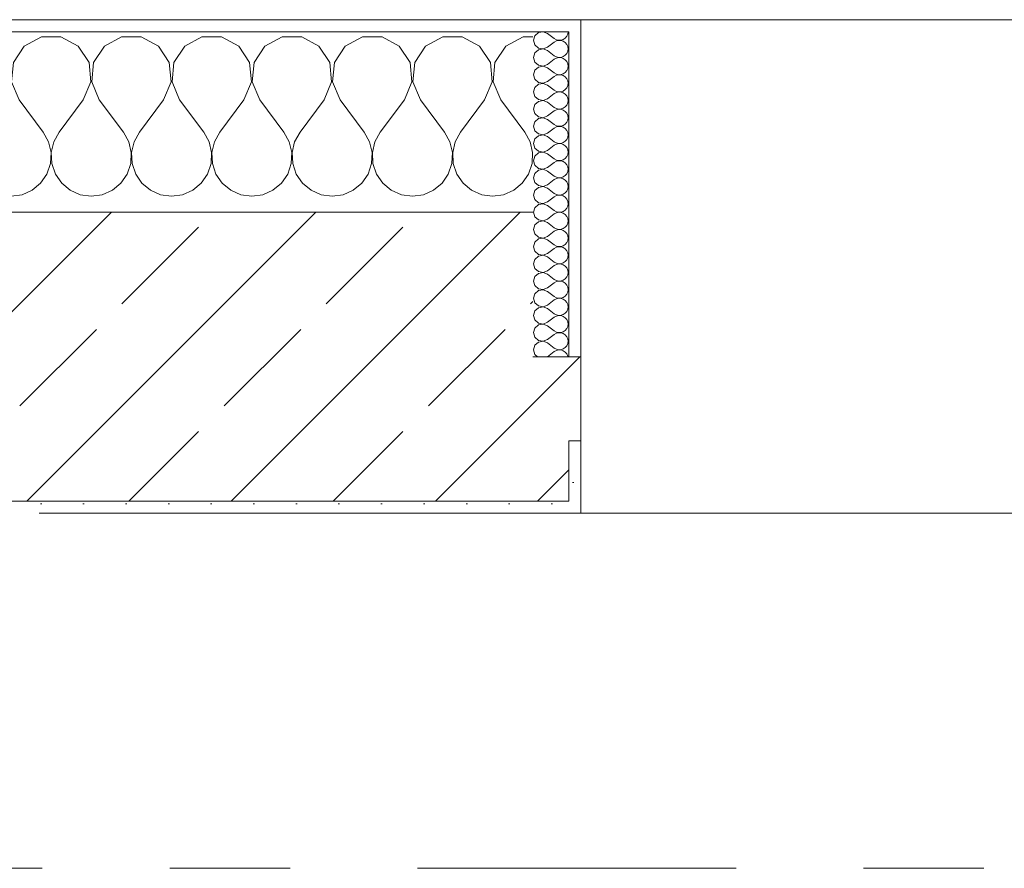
# Model space of a CAD drawing. Header units: metres. Extents: x -3.6 to 65.4, y -11 to 16.8.
# Tile 117 of 178: x 22.274 to 23.092, y 13.15 to 13.855. Entities that reach past the tile are written whole.
import ezdxf

# ---------------------------------------------------------------- set-up
doc = ezdxf.new("R2010")
doc.units = ezdxf.units.M
doc.header["$MEASUREMENT"] = 0
doc.linetypes.add('Strichlinie doppelt', pattern=[0.546806, 0.264583, -0.105833, 0.070556, -0.105833])
doc.layers.add('451 - Universal.Achsen Raster', color=7, linetype='Continuous')
doc.layers.add('604 - Struktur.Wand Aussen', color=7, linetype='Continuous')
pattern_1 = [(0, (0, 0), (0, 0.08660254), [0, -0.05]), (0, (0.025, 0.0433), (0, 0.08660254), [0, -0.05])]
pattern_2 = [(45, (0, 0), (-0.01767767, 0.01767767), [0, -0.025])]

# ---------------------------------------------------------------- blocks, each defined once
blk = doc.blocks.new('*X15')
at = {"layer": '604 - Struktur.Wand Aussen', "color": 7, "linetype": 'Continuous', "lineweight": 5}
for p, q in [((21.5891, 13.83299), (21.58, 13.83787)), ((21.62521, 13.84066), (21.6109, 13.83299)), ((21.64145, 13.84066), (21.62521, 13.84066)), ((21.65576, 13.83299), (21.64145, 13.84066)), ((21.69188, 13.84066), (21.67757, 13.83299)), ((21.70812, 13.84066), (21.69188, 13.84066)), ((21.72243, 13.83299), (21.70812, 13.84066)), ((21.75855, 13.84066), (21.74424, 13.83299)), ((21.77479, 13.84066), (21.75855, 13.84066)), ((21.7891, 13.83299), (21.77479, 13.84066)), ((21.82521, 13.84066), (21.8109, 13.83299)), ((21.84145, 13.84066), (21.82521, 13.84066)), ((21.85576, 13.83299), (21.84145, 13.84066)), ((21.89188, 13.84066), (21.87757, 13.83299)), ((21.90812, 13.84066), (21.89188, 13.84066)), ((21.92243, 13.83299), (21.90812, 13.84066)), ((21.95855, 13.84066), (21.94424, 13.83299)), ((21.97479, 13.84066), (21.95855, 13.84066)), ((21.9891, 13.83299), (21.97479, 13.84066)), ((22.02521, 13.84066), (22.0109, 13.83299)), ((22.04145, 13.84066), (22.02521, 13.84066)), ((22.05576, 13.83299), (22.04145, 13.84066)), ((22.09188, 13.84066), (22.07757, 13.83299)), ((22.10812, 13.84066), (22.09188, 13.84066)), ((22.12243, 13.83299), (22.10812, 13.84066)), ((22.15855, 13.84066), (22.14424, 13.83299)), ((22.17479, 13.84066), (22.15855, 13.84066)), ((22.1891, 13.83299), (22.17479, 13.84066)), ((22.22521, 13.84066), (22.2109, 13.83299)), ((22.24145, 13.84066), (22.22521, 13.84066)), ((22.25576, 13.83299), (22.24145, 13.84066)), ((22.29188, 13.84066), (22.27757, 13.83299)), ((22.30812, 13.84066), (22.29188, 13.84066)), ((22.32243, 13.83299), (22.30812, 13.84066)), ((22.35855, 13.84066), (22.34424, 13.83299)), ((22.37479, 13.84066), (22.35855, 13.84066)), ((22.3891, 13.83299), (22.37479, 13.84066)), ((22.42521, 13.84066), (22.4109, 13.83299)), ((22.44145, 13.84066), (22.42521, 13.84066)), ((22.45576, 13.83299), (22.44145, 13.84066)), ((22.49188, 13.84066), (22.47757, 13.83299)), ((22.50812, 13.84066), (22.49188, 13.84066)), ((22.52243, 13.83299), (22.50812, 13.84066)), ((22.55855, 13.84066), (22.54424, 13.83299)), ((22.57479, 13.84066), (22.55855, 13.84066)), ((22.5891, 13.83299), (22.57479, 13.84066)), ((22.62521, 13.84066), (22.6109, 13.83299)), ((22.64145, 13.84066), (22.62521, 13.84066)), ((22.65576, 13.83299), (22.64145, 13.84066)), ((22.69188, 13.84066), (22.67757, 13.83299)), ((22.7, 13.84066), (22.69188, 13.84066)), ((21.59808, 13.81947), (21.5891, 13.83299)), ((21.6109, 13.83299), (21.60192, 13.81947)), ((21.66475, 13.81947), (21.65576, 13.83299)), ((21.67757, 13.83299), (21.66858, 13.81947)), ((21.73142, 13.81947), (21.72243, 13.83299)), ((21.74424, 13.83299), (21.73525, 13.81947)), ((21.79808, 13.81947), (21.7891, 13.83299)), ((21.8109, 13.83299), (21.80192, 13.81947)), ((21.86475, 13.81947), (21.85576, 13.83299)), ((21.87757, 13.83299), (21.86858, 13.81947)), ((21.93142, 13.81947), (21.92243, 13.83299)), ((21.94424, 13.83299), (21.93525, 13.81947)), ((21.99808, 13.81947), (21.9891, 13.83299)), ((22.0109, 13.83299), (22.00192, 13.81947)), ((22.06475, 13.81947), (22.05576, 13.83299)), ((22.07757, 13.83299), (22.06858, 13.81947)), ((22.13142, 13.81947), (22.12243, 13.83299)), ((22.14424, 13.83299), (22.13525, 13.81947)), ((22.19808, 13.81947), (22.1891, 13.83299)), ((22.2109, 13.83299), (22.20192, 13.81947)), ((22.26475, 13.81947), (22.25576, 13.83299)), ((22.27757, 13.83299), (22.26858, 13.81947)), ((22.33142, 13.81947), (22.32243, 13.83299)), ((22.34424, 13.83299), (22.33525, 13.81947)), ((22.39808, 13.81947), (22.3891, 13.83299)), ((22.4109, 13.83299), (22.40192, 13.81947)), ((22.46475, 13.81947), (22.45576, 13.83299)), ((22.47757, 13.83299), (22.46858, 13.81947)), ((22.53142, 13.81947), (22.52243, 13.83299)), ((22.54424, 13.83299), (22.53525, 13.81947)), ((22.59808, 13.81947), (22.5891, 13.83299)), ((22.6109, 13.83299), (22.60192, 13.81947)), ((22.66475, 13.81947), (22.65576, 13.83299)), ((22.67757, 13.83299), (22.66858, 13.81947)), ((21.59962, 13.8033), (21.59808, 13.81947)), ((21.60192, 13.81947), (21.60038, 13.8033)), ((21.66629, 13.8033), (21.66475, 13.81947)), ((21.66858, 13.81947), (21.66705, 13.8033)), ((21.73295, 13.8033), (21.73142, 13.81947)), ((21.73525, 13.81947), (21.73371, 13.8033)), ((21.79962, 13.8033), (21.79808, 13.81947)), ((21.80192, 13.81947), (21.80038, 13.8033)), ((21.86629, 13.8033), (21.86475, 13.81947)), ((21.86858, 13.81947), (21.86705, 13.8033)), ((21.93295, 13.8033), (21.93142, 13.81947)), ((21.93525, 13.81947), (21.93371, 13.8033)), ((21.99962, 13.8033), (21.99808, 13.81947)), ((22.00192, 13.81947), (22.00038, 13.8033)), ((22.06629, 13.8033), (22.06475, 13.81947)), ((22.06858, 13.81947), (22.06705, 13.8033)), ((22.13295, 13.8033), (22.13142, 13.81947)), ((22.13525, 13.81947), (22.13371, 13.8033)), ((22.19962, 13.8033), (22.19808, 13.81947)), ((22.20192, 13.81947), (22.20038, 13.8033)), ((22.26629, 13.8033), (22.26475, 13.81947)), ((22.26858, 13.81947), (22.26705, 13.8033)), ((22.33295, 13.8033), (22.33142, 13.81947)), ((22.33525, 13.81947), (22.33371, 13.8033)), ((22.39962, 13.8033), (22.39808, 13.81947)), ((22.40192, 13.81947), (22.40038, 13.8033)), ((22.46629, 13.8033), (22.46475, 13.81947)), ((22.46858, 13.81947), (22.46705, 13.8033)), ((22.53295, 13.8033), (22.53142, 13.81947)), ((22.53525, 13.81947), (22.53371, 13.8033)), ((22.59962, 13.8033), (22.59808, 13.81947)), ((22.60192, 13.81947), (22.60038, 13.8033)), ((22.66629, 13.8033), (22.66475, 13.81947)), ((22.66858, 13.81947), (22.66705, 13.8033)), ((21.59333, 13.78833), (21.59962, 13.8033)), ((21.60038, 13.8033), (21.60667, 13.78833)), ((21.66, 13.78833), (21.66629, 13.8033)), ((21.66705, 13.8033), (21.67333, 13.78833)), ((21.72667, 13.78833), (21.73295, 13.8033)), ((21.73371, 13.8033), (21.74, 13.78833)), ((21.79333, 13.78833), (21.79962, 13.8033)), ((21.80038, 13.8033), (21.80667, 13.78833)), ((21.86, 13.78833), (21.86629, 13.8033)), ((21.86705, 13.8033), (21.87333, 13.78833)), ((21.92667, 13.78833), (21.93295, 13.8033)), ((21.93371, 13.8033), (21.94, 13.78833)), ((21.99333, 13.78833), (21.99962, 13.8033)), ((22.00038, 13.8033), (22.00667, 13.78833)), ((22.06, 13.78833), (22.06629, 13.8033)), ((22.06705, 13.8033), (22.07333, 13.78833)), ((22.12667, 13.78833), (22.13295, 13.8033)), ((22.13371, 13.8033), (22.14, 13.78833)), ((22.19333, 13.78833), (22.19962, 13.8033)), ((22.20038, 13.8033), (22.20667, 13.78833)), ((22.26, 13.78833), (22.26629, 13.8033)), ((22.26705, 13.8033), (22.27333, 13.78833)), ((22.32667, 13.78833), (22.33295, 13.8033)), ((22.33371, 13.8033), (22.34, 13.78833)), ((22.39333, 13.78833), (22.39962, 13.8033)), ((22.40038, 13.8033), (22.40667, 13.78833)), ((22.46, 13.78833), (22.46629, 13.8033)), ((22.46705, 13.8033), (22.47333, 13.78833)), ((22.52667, 13.78833), (22.53295, 13.8033)), ((22.53371, 13.8033), (22.54, 13.78833)), ((22.59333, 13.78833), (22.59962, 13.8033)), ((22.60038, 13.8033), (22.60667, 13.78833)), ((22.66, 13.78833), (22.66629, 13.8033)), ((22.66705, 13.8033), (22.67333, 13.78833)), ((21.59333, 13.78833), (21.58, 13.77056)), ((21.60667, 13.78833), (21.62667, 13.76167)), ((21.66, 13.78833), (21.64, 13.76167)), ((21.67333, 13.78833), (21.69333, 13.76167)), ((21.72667, 13.78833), (21.70667, 13.76167)), ((21.74, 13.78833), (21.76, 13.76167)), ((21.79333, 13.78833), (21.77333, 13.76167)), ((21.80667, 13.78833), (21.82667, 13.76167)), ((21.86, 13.78833), (21.84, 13.76167)), ((21.87333, 13.78833), (21.89333, 13.76167)), ((21.92667, 13.78833), (21.90667, 13.76167)), ((21.94, 13.78833), (21.96, 13.76167)), ((21.99333, 13.78833), (21.97333, 13.76167)), ((22.00667, 13.78833), (22.02667, 13.76167)), ((22.06, 13.78833), (22.04, 13.76167)), ((22.07333, 13.78833), (22.09333, 13.76167)), ((22.12667, 13.78833), (22.10667, 13.76167)), ((22.14, 13.78833), (22.16, 13.76167)), ((22.19333, 13.78833), (22.17333, 13.76167)), ((22.20667, 13.78833), (22.22667, 13.76167)), ((22.26, 13.78833), (22.24, 13.76167)), ((22.27333, 13.78833), (22.29333, 13.76167)), ((22.32667, 13.78833), (22.30667, 13.76167)), ((22.34, 13.78833), (22.36, 13.76167)), ((22.39333, 13.78833), (22.37333, 13.76167)), ((22.40667, 13.78833), (22.42667, 13.76167)), ((22.46, 13.78833), (22.44, 13.76167)), ((22.47333, 13.78833), (22.49333, 13.76167)), ((22.52667, 13.78833), (22.50667, 13.76167)), ((22.54, 13.78833), (22.56, 13.76167)), ((22.59333, 13.78833), (22.57333, 13.76167)), ((22.60667, 13.78833), (22.62667, 13.76167)), ((22.66, 13.78833), (22.64, 13.76167)), ((22.67333, 13.78833), (22.69333, 13.76167)), ((21.63112, 13.75362), (21.62667, 13.76167)), ((21.64, 13.76167), (21.63555, 13.75362)), ((21.69778, 13.75362), (21.69333, 13.76167)), ((21.70667, 13.76167), (21.70222, 13.75362)), ((21.76445, 13.75362), (21.76, 13.76167)), ((21.77333, 13.76167), (21.76888, 13.75362)), ((21.83112, 13.75362), (21.82667, 13.76167)), ((21.84, 13.76167), (21.83555, 13.75362)), ((21.89778, 13.75362), (21.89333, 13.76167)), ((21.90667, 13.76167), (21.90222, 13.75362)), ((21.96445, 13.75362), (21.96, 13.76167)), ((21.97333, 13.76167), (21.96888, 13.75362)), ((22.03112, 13.75362), (22.02667, 13.76167)), ((22.04, 13.76167), (22.03555, 13.75362)), ((22.09778, 13.75362), (22.09333, 13.76167)), ((22.10667, 13.76167), (22.10222, 13.75362)), ((22.16445, 13.75362), (22.16, 13.76167)), ((22.17333, 13.76167), (22.16888, 13.75362)), ((22.23112, 13.75362), (22.22667, 13.76167)), ((22.24, 13.76167), (22.23555, 13.75362)), ((22.29778, 13.75362), (22.29333, 13.76167)), ((22.30667, 13.76167), (22.30222, 13.75362)), ((22.36445, 13.75362), (22.36, 13.76167)), ((22.37333, 13.76167), (22.36888, 13.75362)), ((22.43112, 13.75362), (22.42667, 13.76167)), ((22.44, 13.76167), (22.43555, 13.75362)), ((22.49778, 13.75362), (22.49333, 13.76167)), ((22.50667, 13.76167), (22.50222, 13.75362)), ((22.56445, 13.75362), (22.56, 13.76167)), ((22.57333, 13.76167), (22.56888, 13.75362)), ((22.63112, 13.75362), (22.62667, 13.76167)), ((22.64, 13.76167), (22.63555, 13.75362)), ((22.69778, 13.75362), (22.69333, 13.76167)), ((21.6332, 13.74466), (21.63112, 13.75362)), ((21.63555, 13.75362), (21.63347, 13.74466)), ((21.69987, 13.74466), (21.69778, 13.75362)), ((21.70222, 13.75362), (21.70013, 13.74466)), ((21.76653, 13.74466), (21.76445, 13.75362)), ((21.76888, 13.75362), (21.7668, 13.74466)), ((21.8332, 13.74466), (21.83112, 13.75362)), ((21.83555, 13.75362), (21.83347, 13.74466)), ((21.89987, 13.74466), (21.89778, 13.75362)), ((21.90222, 13.75362), (21.90013, 13.74466)), ((21.96653, 13.74466), (21.96445, 13.75362)), ((21.96888, 13.75362), (21.9668, 13.74466)), ((22.0332, 13.74466), (22.03112, 13.75362)), ((22.03555, 13.75362), (22.03347, 13.74466)), ((22.09987, 13.74466), (22.09778, 13.75362)), ((22.10222, 13.75362), (22.10013, 13.74466)), ((22.16653, 13.74466), (22.16445, 13.75362)), ((22.16888, 13.75362), (22.1668, 13.74466)), ((22.2332, 13.74466), (22.23112, 13.75362)), ((22.23555, 13.75362), (22.23347, 13.74466)), ((22.29987, 13.74466), (22.29778, 13.75362)), ((22.30222, 13.75362), (22.30013, 13.74466)), ((22.36653, 13.74466), (22.36445, 13.75362)), ((22.36888, 13.75362), (22.3668, 13.74466)), ((22.4332, 13.74466), (22.43112, 13.75362)), ((22.43555, 13.75362), (22.43347, 13.74466)), ((22.49987, 13.74466), (22.49778, 13.75362)), ((22.50222, 13.75362), (22.50013, 13.74466)), ((22.56653, 13.74466), (22.56445, 13.75362)), ((22.56888, 13.75362), (22.5668, 13.74466)), ((22.6332, 13.74466), (22.63112, 13.75362)), ((22.63555, 13.75362), (22.63347, 13.74466)), ((22.69987, 13.74466), (22.69778, 13.75362)), ((21.63275, 13.73547), (21.6332, 13.74466)), ((21.63347, 13.74466), (21.63391, 13.73547)), ((21.69942, 13.73547), (21.69987, 13.74466)), ((21.70013, 13.74466), (21.70058, 13.73547)), ((21.76609, 13.73547), (21.76653, 13.74466)), ((21.7668, 13.74466), (21.76725, 13.73547)), ((21.83275, 13.73547), (21.8332, 13.74466)), ((21.83347, 13.74466), (21.83391, 13.73547)), ((21.89942, 13.73547), (21.89987, 13.74466)), ((21.90013, 13.74466), (21.90058, 13.73547)), ((21.96609, 13.73547), (21.96653, 13.74466)), ((21.9668, 13.74466), (21.96725, 13.73547)), ((22.03275, 13.73547), (22.0332, 13.74466)), ((22.03347, 13.74466), (22.03391, 13.73547)), ((22.09942, 13.73547), (22.09987, 13.74466)), ((22.10013, 13.74466), (22.10058, 13.73547)), ((22.16609, 13.73547), (22.16653, 13.74466)), ((22.1668, 13.74466), (22.16725, 13.73547)), ((22.23275, 13.73547), (22.2332, 13.74466)), ((22.23347, 13.74466), (22.23391, 13.73547)), ((22.29942, 13.73547), (22.29987, 13.74466)), ((22.30013, 13.74466), (22.30058, 13.73547)), ((22.36609, 13.73547), (22.36653, 13.74466)), ((22.3668, 13.74466), (22.36725, 13.73547)), ((22.43275, 13.73547), (22.4332, 13.74466)), ((22.43347, 13.74466), (22.43391, 13.73547)), ((22.49942, 13.73547), (22.49987, 13.74466)), ((22.50013, 13.74466), (22.50058, 13.73547)), ((22.56609, 13.73547), (22.56653, 13.74466)), ((22.5668, 13.74466), (22.56725, 13.73547)), ((22.63275, 13.73547), (22.6332, 13.74466)), ((22.63347, 13.74466), (22.63391, 13.73547)), ((22.69942, 13.73547), (22.69987, 13.74466)), ((21.62981, 13.72676), (21.63275, 13.73547)), ((21.63391, 13.73547), (21.63685, 13.72676)), ((21.69648, 13.72676), (21.69942, 13.73547)), ((21.70058, 13.73547), (21.70352, 13.72676)), ((21.76315, 13.72676), (21.76609, 13.73547)), ((21.76725, 13.73547), (21.77019, 13.72676)), ((21.82981, 13.72676), (21.83275, 13.73547)), ((21.83391, 13.73547), (21.83685, 13.72676)), ((21.89648, 13.72676), (21.89942, 13.73547)), ((21.90058, 13.73547), (21.90352, 13.72676)), ((21.96315, 13.72676), (21.96609, 13.73547)), ((21.96725, 13.73547), (21.97019, 13.72676)), ((22.02981, 13.72676), (22.03275, 13.73547)), ((22.03391, 13.73547), (22.03685, 13.72676)), ((22.09648, 13.72676), (22.09942, 13.73547)), ((22.10058, 13.73547), (22.10352, 13.72676)), ((22.16315, 13.72676), (22.16609, 13.73547)), ((22.16725, 13.73547), (22.17019, 13.72676)), ((22.22981, 13.72676), (22.23275, 13.73547)), ((22.23391, 13.73547), (22.23685, 13.72676)), ((22.29648, 13.72676), (22.29942, 13.73547)), ((22.30058, 13.73547), (22.30352, 13.72676)), ((22.36315, 13.72676), (22.36609, 13.73547)), ((22.36725, 13.73547), (22.37019, 13.72676)), ((22.42981, 13.72676), (22.43275, 13.73547)), ((22.43391, 13.73547), (22.43685, 13.72676)), ((22.49648, 13.72676), (22.49942, 13.73547)), ((22.50058, 13.73547), (22.50352, 13.72676)), ((22.56315, 13.72676), (22.56609, 13.73547)), ((22.56725, 13.73547), (22.57019, 13.72676)), ((22.62981, 13.72676), (22.63275, 13.73547)), ((22.63391, 13.73547), (22.63685, 13.72676)), ((22.69648, 13.72676), (22.69942, 13.73547)), ((21.62461, 13.71918), (21.62981, 13.72676)), ((21.63685, 13.72676), (21.64206, 13.71918)), ((21.69127, 13.71918), (21.69648, 13.72676)), ((21.70352, 13.72676), (21.70873, 13.71918)), ((21.75794, 13.71918), (21.76315, 13.72676)), ((21.77019, 13.72676), (21.77539, 13.71918)), ((21.82461, 13.71918), (21.82981, 13.72676)), ((21.83685, 13.72676), (21.84206, 13.71918)), ((21.89127, 13.71918), (21.89648, 13.72676)), ((21.90352, 13.72676), (21.90873, 13.71918)), ((21.95794, 13.71918), (21.96315, 13.72676)), ((21.97019, 13.72676), (21.97539, 13.71918)), ((22.02461, 13.71918), (22.02981, 13.72676)), ((22.03685, 13.72676), (22.04206, 13.71918)), ((22.09127, 13.71918), (22.09648, 13.72676)), ((22.10352, 13.72676), (22.10873, 13.71918)), ((22.15794, 13.71918), (22.16315, 13.72676)), ((22.17019, 13.72676), (22.17539, 13.71918)), ((22.22461, 13.71918), (22.22981, 13.72676)), ((22.23685, 13.72676), (22.24206, 13.71918)), ((22.29127, 13.71918), (22.29648, 13.72676)), ((22.30352, 13.72676), (22.30873, 13.71918)), ((22.35794, 13.71918), (22.36315, 13.72676)), ((22.37019, 13.72676), (22.37539, 13.71918)), ((22.42461, 13.71918), (22.42981, 13.72676)), ((22.43685, 13.72676), (22.44206, 13.71918)), ((22.49127, 13.71918), (22.49648, 13.72676)), ((22.50352, 13.72676), (22.50873, 13.71918)), ((22.55794, 13.71918), (22.56315, 13.72676)), ((22.57019, 13.72676), (22.57539, 13.71918)), ((22.62461, 13.71918), (22.62981, 13.72676)), ((22.63685, 13.72676), (22.64206, 13.71918)), ((22.69127, 13.71918), (22.69648, 13.72676)), ((21.58, 13.71536), (21.58248, 13.71331)), ((21.61752, 13.71331), (21.62461, 13.71918)), ((21.64206, 13.71918), (21.64914, 13.71331)), ((21.68419, 13.71331), (21.69127, 13.71918)), ((21.70873, 13.71918), (21.71581, 13.71331)), ((21.75086, 13.71331), (21.75794, 13.71918)), ((21.77539, 13.71918), (21.78248, 13.71331)), ((21.81752, 13.71331), (21.82461, 13.71918)), ((21.84206, 13.71918), (21.84914, 13.71331)), ((21.88419, 13.71331), (21.89127, 13.71918)), ((21.90873, 13.71918), (21.91581, 13.71331)), ((21.95086, 13.71331), (21.95794, 13.71918)), ((21.97539, 13.71918), (21.98248, 13.71331)), ((22.01752, 13.71331), (22.02461, 13.71918)), ((22.04206, 13.71918), (22.04914, 13.71331)), ((22.08419, 13.71331), (22.09127, 13.71918)), ((22.10873, 13.71918), (22.11581, 13.71331)), ((22.15086, 13.71331), (22.15794, 13.71918)), ((22.17539, 13.71918), (22.18248, 13.71331)), ((22.21752, 13.71331), (22.22461, 13.71918)), ((22.24206, 13.71918), (22.24914, 13.71331)), ((22.28419, 13.71331), (22.29127, 13.71918)), ((22.30873, 13.71918), (22.31581, 13.71331)), ((22.35086, 13.71331), (22.35794, 13.71918)), ((22.37539, 13.71918), (22.38248, 13.71331)), ((22.41752, 13.71331), (22.42461, 13.71918)), ((22.44206, 13.71918), (22.44914, 13.71331)), ((22.48419, 13.71331), (22.49127, 13.71918)), ((22.50873, 13.71918), (22.51581, 13.71331)), ((22.55086, 13.71331), (22.55794, 13.71918)), ((22.57539, 13.71918), (22.58248, 13.71331)), ((22.61752, 13.71331), (22.62461, 13.71918)), ((22.64206, 13.71918), (22.64914, 13.71331)), ((22.68419, 13.71331), (22.69127, 13.71918)), ((21.58248, 13.71331), (21.59089, 13.7096)), ((21.59089, 13.7096), (21.6, 13.70833)), ((21.6, 13.70833), (21.60911, 13.7096)), ((21.60911, 13.7096), (21.61752, 13.71331)), ((21.64914, 13.71331), (21.65756, 13.7096)), ((21.65756, 13.7096), (21.66667, 13.70833)), ((21.66667, 13.70833), (21.67578, 13.7096)), ((21.67578, 13.7096), (21.68419, 13.71331)), ((21.71581, 13.71331), (21.72422, 13.7096)), ((21.72422, 13.7096), (21.73333, 13.70833)), ((21.73333, 13.70833), (21.74244, 13.7096)), ((21.74244, 13.7096), (21.75086, 13.71331)), ((21.78248, 13.71331), (21.79089, 13.7096)), ((21.79089, 13.7096), (21.8, 13.70833)), ((21.8, 13.70833), (21.80911, 13.7096)), ((21.80911, 13.7096), (21.81752, 13.71331)), ((21.84914, 13.71331), (21.85756, 13.7096)), ((21.85756, 13.7096), (21.86667, 13.70833)), ((21.86667, 13.70833), (21.87578, 13.7096)), ((21.87578, 13.7096), (21.88419, 13.71331)), ((21.91581, 13.71331), (21.92422, 13.7096)), ((21.92422, 13.7096), (21.93333, 13.70833)), ((21.93333, 13.70833), (21.94244, 13.7096)), ((21.94244, 13.7096), (21.95086, 13.71331)), ((21.98248, 13.71331), (21.99089, 13.7096)), ((21.99089, 13.7096), (22, 13.70833)), ((22, 13.70833), (22.00911, 13.7096)), ((22.00911, 13.7096), (22.01752, 13.71331)), ((22.04914, 13.71331), (22.05756, 13.7096)), ((22.05756, 13.7096), (22.06667, 13.70833)), ((22.06667, 13.70833), (22.07578, 13.7096)), ((22.07578, 13.7096), (22.08419, 13.71331)), ((22.11581, 13.71331), (22.12422, 13.7096)), ((22.12422, 13.7096), (22.13333, 13.70833)), ((22.13333, 13.70833), (22.14244, 13.7096)), ((22.14244, 13.7096), (22.15086, 13.71331)), ((22.18248, 13.71331), (22.19089, 13.7096)), ((22.19089, 13.7096), (22.2, 13.70833)), ((22.2, 13.70833), (22.20911, 13.7096)), ((22.20911, 13.7096), (22.21752, 13.71331)), ((22.24914, 13.71331), (22.25756, 13.7096)), ((22.25756, 13.7096), (22.26667, 13.70833)), ((22.26667, 13.70833), (22.27578, 13.7096)), ((22.27578, 13.7096), (22.28419, 13.71331)), ((22.31581, 13.71331), (22.32422, 13.7096)), ((22.32422, 13.7096), (22.33333, 13.70833)), ((22.33333, 13.70833), (22.34244, 13.7096)), ((22.34244, 13.7096), (22.35086, 13.71331)), ((22.38248, 13.71331), (22.39089, 13.7096)), ((22.39089, 13.7096), (22.4, 13.70833)), ((22.4, 13.70833), (22.40911, 13.7096)), ((22.40911, 13.7096), (22.41752, 13.71331)), ((22.44914, 13.71331), (22.45756, 13.7096)), ((22.45756, 13.7096), (22.46667, 13.70833)), ((22.46667, 13.70833), (22.47578, 13.7096)), ((22.47578, 13.7096), (22.48419, 13.71331)), ((22.51581, 13.71331), (22.52422, 13.7096)), ((22.52422, 13.7096), (22.53333, 13.70833)), ((22.53333, 13.70833), (22.54244, 13.7096)), ((22.54244, 13.7096), (22.55086, 13.71331)), ((22.58248, 13.71331), (22.59089, 13.7096)), ((22.59089, 13.7096), (22.6, 13.70833)), ((22.6, 13.70833), (22.60911, 13.7096)), ((22.60911, 13.7096), (22.61752, 13.71331)), ((22.64914, 13.71331), (22.65756, 13.7096)), ((22.65756, 13.7096), (22.66667, 13.70833)), ((22.66667, 13.70833), (22.67578, 13.7096)), ((22.67578, 13.7096), (22.68419, 13.71331))]:
    blk.add_line(p, q, dxfattribs=at)
blk = doc.blocks.new('*X39')
at = {"layer": '604 - Struktur.Wand Aussen', "color": 7, "linetype": 'Continuous', "lineweight": 5}
for p, q in [((22.7085, 13.84497), (22.70466, 13.84425)), ((22.71214, 13.84357), (22.7085, 13.84497)), ((22.72901, 13.84305), (22.72929, 13.845)), ((22.70178, 13.84161), (22.70071, 13.83786)), ((22.70071, 13.83786), (22.70178, 13.8341)), ((22.70466, 13.84425), (22.70178, 13.84161)), ((22.71214, 13.84357), (22.71786, 13.83929)), ((22.71786, 13.83929), (22.71958, 13.83833)), ((22.71958, 13.83738), (22.71786, 13.83643)), ((22.71958, 13.83833), (22.7215, 13.83789)), ((22.7215, 13.83783), (22.71958, 13.83738)), ((22.7215, 13.83789), (22.72347, 13.83798)), ((22.72347, 13.83773), (22.7215, 13.83783)), ((22.72347, 13.83798), (22.72534, 13.83861)), ((22.72534, 13.8371), (22.72347, 13.83773)), ((22.72534, 13.83861), (22.72696, 13.83973)), ((22.72696, 13.83599), (22.72534, 13.8371)), ((22.72696, 13.83973), (22.72822, 13.84124)), ((22.72822, 13.84124), (22.72901, 13.84305)), ((22.70178, 13.8341), (22.70466, 13.83147)), ((22.70466, 13.82996), (22.70178, 13.82733)), ((22.70466, 13.83147), (22.7085, 13.83074)), ((22.7085, 13.83069), (22.70466, 13.82996)), ((22.7085, 13.83074), (22.71214, 13.83214)), ((22.71214, 13.82929), (22.7085, 13.83069)), ((22.71214, 13.83214), (22.71786, 13.83643)), ((22.71214, 13.82929), (22.71786, 13.825)), ((22.72822, 13.83447), (22.72696, 13.83599)), ((22.72901, 13.83267), (22.72822, 13.83447)), ((22.72822, 13.82696), (22.72901, 13.82876)), ((22.72929, 13.83071), (22.72901, 13.83267)), ((22.72901, 13.82876), (22.72929, 13.83071)), ((22.70178, 13.82733), (22.70071, 13.82357)), ((22.70071, 13.82357), (22.70178, 13.81982)), ((22.71214, 13.81786), (22.71786, 13.82214)), ((22.71786, 13.825), (22.71958, 13.82405)), ((22.71958, 13.8231), (22.71786, 13.82214)), ((22.71958, 13.82405), (22.7215, 13.8236)), ((22.7215, 13.82354), (22.71958, 13.8231)), ((22.7215, 13.8236), (22.72347, 13.8237)), ((22.72347, 13.82345), (22.7215, 13.82354)), ((22.72347, 13.8237), (22.72534, 13.82433)), ((22.72534, 13.82282), (22.72347, 13.82345)), ((22.72534, 13.82433), (22.72696, 13.82544)), ((22.72696, 13.8217), (22.72534, 13.82282)), ((22.72696, 13.82544), (22.72822, 13.82696)), ((22.72822, 13.82018), (22.72696, 13.8217)), ((22.70178, 13.81304), (22.70071, 13.80929)), ((22.70178, 13.81982), (22.70466, 13.81718)), ((22.70466, 13.81567), (22.70178, 13.81304)), ((22.70466, 13.81718), (22.7085, 13.81646)), ((22.7085, 13.8164), (22.70466, 13.81567)), ((22.7085, 13.81646), (22.71214, 13.81786)), ((22.71214, 13.815), (22.7085, 13.8164)), ((22.71214, 13.815), (22.71786, 13.81071)), ((22.72696, 13.81116), (22.72822, 13.81267)), ((22.72901, 13.81838), (22.72822, 13.82018)), ((22.72822, 13.81267), (22.72901, 13.81448)), ((22.72929, 13.81643), (22.72901, 13.81838)), ((22.72901, 13.81448), (22.72929, 13.81643)), ((22.70071, 13.80929), (22.70178, 13.80553)), ((22.70178, 13.80553), (22.70466, 13.8029)), ((22.71214, 13.80357), (22.71786, 13.80786)), ((22.71786, 13.81071), (22.71958, 13.80976)), ((22.71958, 13.80881), (22.71786, 13.80786)), ((22.71958, 13.80976), (22.7215, 13.80931)), ((22.7215, 13.80926), (22.71958, 13.80881)), ((22.7215, 13.80931), (22.72347, 13.80941)), ((22.72347, 13.80916), (22.7215, 13.80926)), ((22.72347, 13.80941), (22.72534, 13.81004)), ((22.72534, 13.80853), (22.72347, 13.80916)), ((22.72534, 13.81004), (22.72696, 13.81116)), ((22.72696, 13.80742), (22.72534, 13.80853)), ((22.72822, 13.8059), (22.72696, 13.80742)), ((22.72901, 13.80409), (22.72822, 13.8059)), ((22.72929, 13.80214), (22.72901, 13.80409)), ((22.70178, 13.79876), (22.70071, 13.795)), ((22.70466, 13.80139), (22.70178, 13.79876)), ((22.70466, 13.8029), (22.7085, 13.80217)), ((22.7085, 13.80211), (22.70466, 13.80139)), ((22.7085, 13.80217), (22.71214, 13.80357)), ((22.71214, 13.80071), (22.7085, 13.80211)), ((22.71214, 13.80071), (22.71786, 13.79643)), ((22.71786, 13.79643), (22.71958, 13.79547)), ((22.72534, 13.79575), (22.72696, 13.79687)), ((22.72696, 13.79687), (22.72822, 13.79839)), ((22.72822, 13.79839), (22.72901, 13.80019)), ((22.72901, 13.80019), (22.72929, 13.80214)), ((22.70071, 13.795), (22.70178, 13.79124)), ((22.70178, 13.79124), (22.70466, 13.78861)), ((22.70466, 13.78861), (22.7085, 13.78789)), ((22.7085, 13.78783), (22.70466, 13.7871)), ((22.7085, 13.78789), (22.71214, 13.78929)), ((22.71214, 13.78643), (22.7085, 13.78783)), ((22.71214, 13.78929), (22.71786, 13.79357)), ((22.71958, 13.79453), (22.71786, 13.79357)), ((22.71958, 13.79547), (22.7215, 13.79503)), ((22.7215, 13.79497), (22.71958, 13.79453)), ((22.7215, 13.79503), (22.72347, 13.79512)), ((22.72347, 13.79488), (22.7215, 13.79497)), ((22.72347, 13.79512), (22.72534, 13.79575)), ((22.72534, 13.79425), (22.72347, 13.79488)), ((22.72696, 13.79313), (22.72534, 13.79425)), ((22.72822, 13.79161), (22.72696, 13.79313)), ((22.72901, 13.78981), (22.72822, 13.79161)), ((22.72929, 13.78786), (22.72901, 13.78981)), ((22.72901, 13.78591), (22.72929, 13.78786)), ((22.70178, 13.78447), (22.70071, 13.78071)), ((22.70071, 13.78071), (22.70178, 13.77696)), ((22.70466, 13.7871), (22.70178, 13.78447)), ((22.71214, 13.78643), (22.71786, 13.78214)), ((22.71786, 13.78214), (22.71958, 13.78119)), ((22.71958, 13.78024), (22.71786, 13.77929)), ((22.71958, 13.78119), (22.7215, 13.78074)), ((22.7215, 13.78069), (22.71958, 13.78024)), ((22.7215, 13.78074), (22.72347, 13.78084)), ((22.72347, 13.78059), (22.7215, 13.78069)), ((22.72347, 13.78084), (22.72534, 13.78147)), ((22.72534, 13.77996), (22.72347, 13.78059)), ((22.72534, 13.78147), (22.72696, 13.78258)), ((22.72696, 13.77884), (22.72534, 13.77996)), ((22.72696, 13.78258), (22.72822, 13.7841)), ((22.72822, 13.7841), (22.72901, 13.78591)), ((22.70178, 13.77696), (22.70466, 13.77433)), ((22.70466, 13.77282), (22.70178, 13.77018)), ((22.70466, 13.77433), (22.7085, 13.7736)), ((22.7085, 13.77354), (22.70466, 13.77282)), ((22.7085, 13.7736), (22.71214, 13.775)), ((22.71214, 13.77214), (22.7085, 13.77354)), ((22.71214, 13.775), (22.71786, 13.77929)), ((22.71214, 13.77214), (22.71786, 13.76786)), ((22.72822, 13.77733), (22.72696, 13.77884)), ((22.72901, 13.77552), (22.72822, 13.77733)), ((22.72822, 13.76982), (22.72901, 13.77162)), ((22.72929, 13.77357), (22.72901, 13.77552)), ((22.72901, 13.77162), (22.72929, 13.77357)), ((22.70178, 13.77018), (22.70071, 13.76643)), ((22.70071, 13.76643), (22.70178, 13.76267)), ((22.71214, 13.76071), (22.71786, 13.765)), ((22.71786, 13.76786), (22.71958, 13.7669)), ((22.71958, 13.76595), (22.71786, 13.765)), ((22.71958, 13.7669), (22.7215, 13.76646)), ((22.7215, 13.7664), (22.71958, 13.76595)), ((22.7215, 13.76646), (22.72347, 13.76655)), ((22.72347, 13.7663), (22.7215, 13.7664)), ((22.72347, 13.76655), (22.72534, 13.76718)), ((22.72534, 13.76567), (22.72347, 13.7663)), ((22.72534, 13.76718), (22.72696, 13.7683)), ((22.72696, 13.76456), (22.72534, 13.76567)), ((22.72696, 13.7683), (22.72822, 13.76982)), ((22.72822, 13.76304), (22.72696, 13.76456)), ((22.70178, 13.7559), (22.70071, 13.75214)), ((22.70178, 13.76267), (22.70466, 13.76004)), ((22.70466, 13.75853), (22.70178, 13.7559)), ((22.70466, 13.76004), (22.7085, 13.75931)), ((22.7085, 13.75926), (22.70466, 13.75853)), ((22.7085, 13.75931), (22.71214, 13.76071)), ((22.71214, 13.75786), (22.7085, 13.75926)), ((22.71214, 13.75786), (22.71786, 13.75357)), ((22.72696, 13.75401), (22.72822, 13.75553)), ((22.72901, 13.76124), (22.72822, 13.76304)), ((22.72822, 13.75553), (22.72901, 13.75733)), ((22.72929, 13.75929), (22.72901, 13.76124)), ((22.72901, 13.75733), (22.72929, 13.75929)), ((22.70071, 13.75214), (22.70178, 13.74839)), ((22.70178, 13.74839), (22.70466, 13.74575)), ((22.71214, 13.74643), (22.71786, 13.75071)), ((22.71786, 13.75357), (22.71958, 13.75262)), ((22.71958, 13.75167), (22.71786, 13.75071)), ((22.71958, 13.75262), (22.7215, 13.75217)), ((22.7215, 13.75211), (22.71958, 13.75167)), ((22.7215, 13.75217), (22.72347, 13.75227)), ((22.72347, 13.75202), (22.7215, 13.75211)), ((22.72347, 13.75227), (22.72534, 13.7529)), ((22.72534, 13.75139), (22.72347, 13.75202)), ((22.72534, 13.7529), (22.72696, 13.75401)), ((22.72696, 13.75027), (22.72534, 13.75139)), ((22.72822, 13.74876), (22.72696, 13.75027)), ((22.72901, 13.74695), (22.72822, 13.74876)), ((22.72929, 13.745), (22.72901, 13.74695)), ((22.70178, 13.74161), (22.70071, 13.73786)), ((22.70466, 13.74425), (22.70178, 13.74161)), ((22.70466, 13.74575), (22.7085, 13.74503)), ((22.7085, 13.74497), (22.70466, 13.74425)), ((22.7085, 13.74503), (22.71214, 13.74643)), ((22.71214, 13.74357), (22.7085, 13.74497)), ((22.71214, 13.74357), (22.71786, 13.73929)), ((22.71786, 13.73929), (22.71958, 13.73833)), ((22.72347, 13.73798), (22.72534, 13.73861)), ((22.72534, 13.73861), (22.72696, 13.73973)), ((22.72696, 13.73973), (22.72822, 13.74124)), ((22.72822, 13.74124), (22.72901, 13.74305)), ((22.72901, 13.74305), (22.72929, 13.745)), ((22.70071, 13.73786), (22.70178, 13.7341)), ((22.70178, 13.7341), (22.70466, 13.73147)), ((22.70466, 13.73147), (22.7085, 13.73074)), ((22.7085, 13.73069), (22.70466, 13.72996)), ((22.7085, 13.73074), (22.71214, 13.73214)), ((22.71214, 13.72929), (22.7085, 13.73069)), ((22.71214, 13.73214), (22.71786, 13.73643)), ((22.71958, 13.73738), (22.71786, 13.73643)), ((22.71958, 13.73833), (22.7215, 13.73789)), ((22.7215, 13.73783), (22.71958, 13.73738)), ((22.7215, 13.73789), (22.72347, 13.73798)), ((22.72347, 13.73773), (22.7215, 13.73783)), ((22.72534, 13.7371), (22.72347, 13.73773)), ((22.72696, 13.73599), (22.72534, 13.7371)), ((22.72822, 13.73447), (22.72696, 13.73599)), ((22.72901, 13.73267), (22.72822, 13.73447)), ((22.72929, 13.73071), (22.72901, 13.73267)), ((22.72901, 13.72876), (22.72929, 13.73071)), ((22.70178, 13.72733), (22.70071, 13.72357)), ((22.70071, 13.72357), (22.70178, 13.71982)), ((22.70466, 13.72996), (22.70178, 13.72733)), ((22.71214, 13.72929), (22.71786, 13.725)), ((22.71786, 13.725), (22.71958, 13.72405)), ((22.71958, 13.7231), (22.71786, 13.72214)), ((22.71958, 13.72405), (22.7215, 13.7236)), ((22.7215, 13.72354), (22.71958, 13.7231)), ((22.7215, 13.7236), (22.72347, 13.7237)), ((22.72347, 13.72345), (22.7215, 13.72354)), ((22.72347, 13.7237), (22.72534, 13.72433)), ((22.72534, 13.72282), (22.72347, 13.72345)), ((22.72534, 13.72433), (22.72696, 13.72544)), ((22.72696, 13.7217), (22.72534, 13.72282)), ((22.72696, 13.72544), (22.72822, 13.72696)), ((22.72822, 13.72696), (22.72901, 13.72876)), ((22.70178, 13.71982), (22.70466, 13.71718)), ((22.70466, 13.71567), (22.70178, 13.71304)), ((22.70466, 13.71718), (22.7085, 13.71646)), ((22.7085, 13.7164), (22.70466, 13.71567)), ((22.7085, 13.71646), (22.71214, 13.71786)), ((22.71214, 13.715), (22.7085, 13.7164)), ((22.71214, 13.71786), (22.71786, 13.72214)), ((22.71214, 13.715), (22.71786, 13.71071)), ((22.72822, 13.72018), (22.72696, 13.7217)), ((22.72901, 13.71838), (22.72822, 13.72018)), ((22.72822, 13.71267), (22.72901, 13.71448)), ((22.72929, 13.71643), (22.72901, 13.71838)), ((22.72901, 13.71448), (22.72929, 13.71643)), ((22.70178, 13.71304), (22.70071, 13.70929)), ((22.70071, 13.70929), (22.70178, 13.70553)), ((22.71214, 13.70357), (22.71786, 13.70786)), ((22.71786, 13.71071), (22.71958, 13.70976)), ((22.71958, 13.70881), (22.71786, 13.70786)), ((22.71958, 13.70976), (22.7215, 13.70931)), ((22.7215, 13.70926), (22.71958, 13.70881)), ((22.7215, 13.70931), (22.72347, 13.70941)), ((22.72347, 13.70916), (22.7215, 13.70926)), ((22.72347, 13.70941), (22.72534, 13.71004)), ((22.72534, 13.70853), (22.72347, 13.70916)), ((22.72534, 13.71004), (22.72696, 13.71116)), ((22.72696, 13.70742), (22.72534, 13.70853)), ((22.72696, 13.71116), (22.72822, 13.71267)), ((22.72822, 13.7059), (22.72696, 13.70742)), ((22.72901, 13.70409), (22.72822, 13.7059)), ((22.70178, 13.69876), (22.70071, 13.695)), ((22.70178, 13.70553), (22.70466, 13.7029)), ((22.70466, 13.70139), (22.70178, 13.69876)), ((22.70466, 13.7029), (22.7085, 13.70217)), ((22.7085, 13.70211), (22.70466, 13.70139)), ((22.7085, 13.70217), (22.71214, 13.70357)), ((22.71214, 13.70071), (22.7085, 13.70211)), ((22.71214, 13.70071), (22.71786, 13.69643)), ((22.72696, 13.69687), (22.72822, 13.69839)), ((22.72822, 13.69839), (22.72901, 13.70019)), ((22.72929, 13.70214), (22.72901, 13.70409)), ((22.72901, 13.70019), (22.72929, 13.70214)), ((22.70071, 13.695), (22.70178, 13.69124)), ((22.70178, 13.69124), (22.70466, 13.68861)), ((22.71214, 13.68929), (22.71786, 13.69357)), ((22.71786, 13.69643), (22.71958, 13.69547)), ((22.71958, 13.69453), (22.71786, 13.69357)), ((22.71958, 13.69547), (22.7215, 13.69503)), ((22.7215, 13.69497), (22.71958, 13.69453)), ((22.7215, 13.69503), (22.72347, 13.69512)), ((22.72347, 13.69488), (22.7215, 13.69497)), ((22.72347, 13.69512), (22.72534, 13.69575)), ((22.72534, 13.69425), (22.72347, 13.69488)), ((22.72534, 13.69575), (22.72696, 13.69687)), ((22.72696, 13.69313), (22.72534, 13.69425)), ((22.72822, 13.69161), (22.72696, 13.69313)), ((22.72901, 13.68981), (22.72822, 13.69161)), ((22.72929, 13.68786), (22.72901, 13.68981)), ((22.70178, 13.68447), (22.70071, 13.68071)), ((22.70466, 13.6871), (22.70178, 13.68447)), ((22.70466, 13.68861), (22.7085, 13.68789)), ((22.7085, 13.68783), (22.70466, 13.6871)), ((22.7085, 13.68789), (22.71214, 13.68929)), ((22.71214, 13.68643), (22.7085, 13.68783)), ((22.71214, 13.68643), (22.71786, 13.68214)), ((22.71786, 13.68214), (22.71958, 13.68119)), ((22.72347, 13.68084), (22.72534, 13.68147)), ((22.72534, 13.68147), (22.72696, 13.68258)), ((22.72696, 13.68258), (22.72822, 13.6841)), ((22.72822, 13.6841), (22.72901, 13.68591)), ((22.72901, 13.68591), (22.72929, 13.68786)), ((22.70071, 13.68071), (22.70178, 13.67696)), ((22.70178, 13.67696), (22.70466, 13.67433)), ((22.70466, 13.67433), (22.7085, 13.6736)), ((22.7085, 13.67354), (22.70466, 13.67282)), ((22.7085, 13.6736), (22.71214, 13.675)), ((22.71214, 13.67214), (22.7085, 13.67354)), ((22.71214, 13.675), (22.71786, 13.67929)), ((22.71958, 13.68024), (22.71786, 13.67929)), ((22.71958, 13.68119), (22.7215, 13.68074)), ((22.7215, 13.68069), (22.71958, 13.68024)), ((22.7215, 13.68074), (22.72347, 13.68084)), ((22.72347, 13.68059), (22.7215, 13.68069)), ((22.72534, 13.67996), (22.72347, 13.68059)), ((22.72696, 13.67884), (22.72534, 13.67996)), ((22.72822, 13.67733), (22.72696, 13.67884)), ((22.72901, 13.67552), (22.72822, 13.67733)), ((22.72929, 13.67357), (22.72901, 13.67552)), ((22.72901, 13.67162), (22.72929, 13.67357)), ((22.70178, 13.67018), (22.70071, 13.66643)), ((22.70071, 13.66643), (22.70178, 13.66267)), ((22.70466, 13.67282), (22.70178, 13.67018)), ((22.71214, 13.67214), (22.71786, 13.66786)), ((22.71214, 13.66071), (22.71786, 13.665)), ((22.71786, 13.66786), (22.71958, 13.6669)), ((22.71958, 13.66595), (22.71786, 13.665)), ((22.71958, 13.6669), (22.7215, 13.66646)), ((22.7215, 13.6664), (22.71958, 13.66595)), ((22.7215, 13.66646), (22.72347, 13.66655)), ((22.72347, 13.6663), (22.7215, 13.6664)), ((22.72347, 13.66655), (22.72534, 13.66718)), ((22.72534, 13.66567), (22.72347, 13.6663)), ((22.72534, 13.66718), (22.72696, 13.6683)), ((22.72696, 13.66456), (22.72534, 13.66567)), ((22.72696, 13.6683), (22.72822, 13.66982)), ((22.72822, 13.66982), (22.72901, 13.67162)), ((22.70178, 13.66267), (22.70466, 13.66004)), ((22.70466, 13.65853), (22.70178, 13.6559)), ((22.70466, 13.66004), (22.7085, 13.65931)), ((22.7085, 13.65926), (22.70466, 13.65853)), ((22.7085, 13.65931), (22.71214, 13.66071)), ((22.71214, 13.65786), (22.7085, 13.65926)), ((22.71214, 13.65786), (22.71786, 13.65357)), ((22.72822, 13.66304), (22.72696, 13.66456)), ((22.72901, 13.66124), (22.72822, 13.66304)), ((22.72822, 13.65553), (22.72901, 13.65733)), ((22.72929, 13.65929), (22.72901, 13.66124)), ((22.72901, 13.65733), (22.72929, 13.65929)), ((22.70178, 13.6559), (22.70071, 13.65214)), ((22.70071, 13.65214), (22.70178, 13.64839)), ((22.71214, 13.64643), (22.71786, 13.65071)), ((22.71786, 13.65357), (22.71958, 13.65262)), ((22.71958, 13.65167), (22.71786, 13.65071)), ((22.71958, 13.65262), (22.7215, 13.65217)), ((22.7215, 13.65211), (22.71958, 13.65167)), ((22.7215, 13.65217), (22.72347, 13.65227)), ((22.72347, 13.65202), (22.7215, 13.65211)), ((22.72347, 13.65227), (22.72534, 13.6529)), ((22.72534, 13.65139), (22.72347, 13.65202)), ((22.72534, 13.6529), (22.72696, 13.65401)), ((22.72696, 13.65027), (22.72534, 13.65139)), ((22.72696, 13.65401), (22.72822, 13.65553)), ((22.72822, 13.64876), (22.72696, 13.65027)), ((22.72901, 13.64695), (22.72822, 13.64876)), ((22.70178, 13.64161), (22.70071, 13.63786)), ((22.70178, 13.64839), (22.70466, 13.64575)), ((22.70466, 13.64425), (22.70178, 13.64161)), ((22.70466, 13.64575), (22.7085, 13.64503)), ((22.7085, 13.64497), (22.70466, 13.64425)), ((22.7085, 13.64503), (22.71214, 13.64643)), ((22.71214, 13.64357), (22.7085, 13.64497)), ((22.71214, 13.64357), (22.71786, 13.63929)), ((22.72696, 13.63973), (22.72822, 13.64124)), ((22.72822, 13.64124), (22.72901, 13.64305)), ((22.72929, 13.645), (22.72901, 13.64695)), ((22.72901, 13.64305), (22.72929, 13.645)), ((22.70071, 13.63786), (22.70178, 13.6341)), ((22.70178, 13.6341), (22.70466, 13.63147)), ((22.71214, 13.63214), (22.71786, 13.63643)), ((22.71786, 13.63929), (22.71958, 13.63833)), ((22.71958, 13.63738), (22.71786, 13.63643)), ((22.71958, 13.63833), (22.7215, 13.63789)), ((22.7215, 13.63783), (22.71958, 13.63738)), ((22.7215, 13.63789), (22.72347, 13.63798)), ((22.72347, 13.63773), (22.7215, 13.63783)), ((22.72347, 13.63798), (22.72534, 13.63861)), ((22.72534, 13.6371), (22.72347, 13.63773)), ((22.72534, 13.63861), (22.72696, 13.63973)), ((22.72696, 13.63599), (22.72534, 13.6371)), ((22.72822, 13.63447), (22.72696, 13.63599)), ((22.72901, 13.63267), (22.72822, 13.63447)), ((22.72929, 13.63071), (22.72901, 13.63267)), ((22.70178, 13.62733), (22.70071, 13.62357)), ((22.70466, 13.62996), (22.70178, 13.62733)), ((22.70466, 13.63147), (22.7085, 13.63074)), ((22.7085, 13.63069), (22.70466, 13.62996)), ((22.7085, 13.63074), (22.71214, 13.63214)), ((22.71214, 13.62929), (22.7085, 13.63069)), ((22.71214, 13.62929), (22.71786, 13.625)), ((22.71786, 13.625), (22.71958, 13.62405)), ((22.72347, 13.6237), (22.72534, 13.62433)), ((22.72534, 13.62433), (22.72696, 13.62544)), ((22.72696, 13.62544), (22.72822, 13.62696)), ((22.72822, 13.62696), (22.72901, 13.62876)), ((22.72901, 13.62876), (22.72929, 13.63071)), ((22.70071, 13.62357), (22.70178, 13.61982)), ((22.70178, 13.61982), (22.70466, 13.61718)), ((22.70466, 13.61718), (22.7085, 13.61646)), ((22.7085, 13.6164), (22.70466, 13.61567)), ((22.7085, 13.61646), (22.71214, 13.61786)), ((22.71214, 13.615), (22.7085, 13.6164)), ((22.71214, 13.61786), (22.71786, 13.62214)), ((22.71958, 13.6231), (22.71786, 13.62214)), ((22.71958, 13.62405), (22.7215, 13.6236)), ((22.7215, 13.62354), (22.71958, 13.6231)), ((22.7215, 13.6236), (22.72347, 13.6237)), ((22.72347, 13.62345), (22.7215, 13.62354)), ((22.72534, 13.62282), (22.72347, 13.62345)), ((22.72696, 13.6217), (22.72534, 13.62282)), ((22.72822, 13.62018), (22.72696, 13.6217)), ((22.72901, 13.61838), (22.72822, 13.62018)), ((22.72929, 13.61643), (22.72901, 13.61838)), ((22.72901, 13.61448), (22.72929, 13.61643)), ((22.70178, 13.61304), (22.70071, 13.60929)), ((22.70071, 13.60929), (22.70178, 13.60553)), ((22.70466, 13.61567), (22.70178, 13.61304)), ((22.71214, 13.615), (22.71786, 13.61071)), ((22.71214, 13.60357), (22.71786, 13.60786)), ((22.71786, 13.61071), (22.71958, 13.60976)), ((22.71958, 13.60881), (22.71786, 13.60786)), ((22.71958, 13.60976), (22.7215, 13.60931)), ((22.7215, 13.60926), (22.71958, 13.60881)), ((22.7215, 13.60931), (22.72347, 13.60941)), ((22.72347, 13.60916), (22.7215, 13.60926)), ((22.72347, 13.60941), (22.72534, 13.61004)), ((22.72534, 13.60853), (22.72347, 13.60916)), ((22.72534, 13.61004), (22.72696, 13.61116)), ((22.72696, 13.60742), (22.72534, 13.60853)), ((22.72696, 13.61116), (22.72822, 13.61267)), ((22.72822, 13.61267), (22.72901, 13.61448)), ((22.70178, 13.60553), (22.70466, 13.6029)), ((22.70466, 13.60139), (22.70178, 13.59876)), ((22.70466, 13.6029), (22.7085, 13.60217)), ((22.7085, 13.60211), (22.70466, 13.60139)), ((22.7085, 13.60217), (22.71214, 13.60357)), ((22.71214, 13.60071), (22.7085, 13.60211)), ((22.71214, 13.60071), (22.71786, 13.59643)), ((22.72822, 13.6059), (22.72696, 13.60742)), ((22.72901, 13.60409), (22.72822, 13.6059)), ((22.72822, 13.59839), (22.72901, 13.60019)), ((22.72929, 13.60214), (22.72901, 13.60409)), ((22.72901, 13.60019), (22.72929, 13.60214)), ((22.70178, 13.59876), (22.70071, 13.595)), ((22.70071, 13.595), (22.70178, 13.59124)), ((22.71214, 13.58929), (22.71786, 13.59357)), ((22.71786, 13.59643), (22.71958, 13.59547)), ((22.71958, 13.59453), (22.71786, 13.59357)), ((22.71958, 13.59547), (22.7215, 13.59503)), ((22.7215, 13.59497), (22.71958, 13.59453)), ((22.7215, 13.59503), (22.72347, 13.59512)), ((22.72347, 13.59488), (22.7215, 13.59497)), ((22.72347, 13.59512), (22.72534, 13.59575)), ((22.72534, 13.59425), (22.72347, 13.59488)), ((22.72534, 13.59575), (22.72696, 13.59687)), ((22.72696, 13.59313), (22.72534, 13.59425)), ((22.72696, 13.59687), (22.72822, 13.59839)), ((22.72822, 13.59161), (22.72696, 13.59313)), ((22.72901, 13.58981), (22.72822, 13.59161)), ((22.70178, 13.58447), (22.70071, 13.58071)), ((22.70178, 13.59124), (22.70466, 13.58861)), ((22.70466, 13.5871), (22.70178, 13.58447)), ((22.70466, 13.58861), (22.7085, 13.58789)), ((22.7085, 13.58783), (22.70466, 13.5871)), ((22.7085, 13.58789), (22.71214, 13.58929)), ((22.71214, 13.58643), (22.7085, 13.58783)), ((22.71214, 13.58643), (22.71786, 13.58214)), ((22.72696, 13.58258), (22.72822, 13.5841)), ((22.72822, 13.5841), (22.72901, 13.58591)), ((22.72929, 13.58786), (22.72901, 13.58981)), ((22.72901, 13.58591), (22.72929, 13.58786)), ((22.70071, 13.58071), (22.70178, 13.57696)), ((22.70178, 13.57696), (22.70392, 13.575)), ((22.71214, 13.575), (22.71786, 13.57929)), ((22.71786, 13.58214), (22.71958, 13.58119)), ((22.71958, 13.58024), (22.71786, 13.57929)), ((22.71958, 13.58119), (22.7215, 13.58074)), ((22.7215, 13.58069), (22.71958, 13.58024)), ((22.7215, 13.58074), (22.72347, 13.58084)), ((22.72347, 13.58059), (22.7215, 13.58069)), ((22.72347, 13.58084), (22.72534, 13.58147)), ((22.72534, 13.57996), (22.72347, 13.58059)), ((22.72534, 13.58147), (22.72696, 13.58258)), ((22.72696, 13.57884), (22.72534, 13.57996)), ((22.72822, 13.57733), (22.72696, 13.57884)), ((22.72901, 13.57552), (22.72822, 13.57733)), ((22.72909, 13.575), (22.72901, 13.57552))]:
    blk.add_line(p, q, dxfattribs=at)

msp = doc.modelspace()

# ---------------------------------------------------------------- hatches: boundary and pattern name
at = {"layer": '604 - Struktur.Wand Aussen', "linetype": 'Continuous', "lineweight": 0, "true_color": 0x000000}
h = msp.add_hatch(dxfattribs=at)
h.set_pattern_fill('Verputz_0001', color=18, style=0, pattern_type=2)
h.set_pattern_definition(pattern_1)
h.paths.add_polyline_path([(21.55, 13.855), (21.55, 13.845), (22.73, 13.845), (22.73, 13.855)])
h = msp.add_hatch(dxfattribs=at)
h.set_pattern_fill('Verputz_0001', color=18, style=0, pattern_type=2)
h.set_pattern_definition(pattern_1)
h.paths.add_polyline_path([(22.73, 13.855), (22.73, 13.575), (22.74, 13.575), (22.74, 13.855)])
h = msp.add_hatch(dxfattribs=at)
h.set_pattern_fill('Beton__Stahlbeton_0001', color=18, style=0, pattern_type=2)
h.set_pattern_definition([(45, (0, 0), (-0.0848528, 0.0848528), []), (45, (-0.04243, 0.04243), (-0.0848528, 0.0848528), [0.09, -0.03])])
h.paths.add_polyline_path([(21.54, 13.505), (21.55, 13.505), (21.55, 13.455), (22.73, 13.455), (22.73, 13.505), (22.74, 13.505), (22.74, 13.575), (22.73, 13.575), (22.7, 13.575), (22.7, 13.695), (21.58, 13.695), (21.58, 13.575), (21.55, 13.575), (21.54, 13.575)])
h = msp.add_hatch(dxfattribs=at)
h.set_pattern_fill('Gips_0001', color=18, style=0, pattern_type=2)
h.set_pattern_definition(pattern_2)
h.paths.add_polyline_path([(22.73, 13.445), (22.74, 13.445), (22.74, 13.505), (22.73, 13.505)])
h = msp.add_hatch(dxfattribs=at)
h.set_pattern_fill('Gips_0001', color=18, style=0, pattern_type=2)
h.set_pattern_definition(pattern_2)
h.paths.add_polyline_path([(22.28999, 13.455), (22.28999, 13.445), (22.73, 13.445), (22.73, 13.455)])

# ---------------------------------------------------------------- linework, layer by layer
at = {"layer": '451 - Universal.Achsen Raster', "color": 160, "linetype": 'Strichlinie doppelt', "lineweight": 9, "true_color": 0x3232ff}
msp.add_line((64.93502, 13.14998), (-3.175, 13.14998), dxfattribs=at)
at = {"layer": '604 - Struktur.Wand Aussen', "color": 7, "linetype": 'Continuous', "lineweight": 5}
for p, q in [((22.73, 13.855), (22.74, 13.855)), ((22.74, 13.855), (22.74, 13.845)), ((22.7, 13.845), (21.58, 13.845)), ((22.7, 13.845), (22.73, 13.845)), ((22.73, 13.575), (22.73, 13.845)), ((22.73, 13.845), (22.73, 13.575)), ((22.74, 13.845), (22.74, 13.705)), ((22.74, 13.705), (22.74, 13.695)), ((22.74, 13.695), (22.74, 13.575)), ((22.7, 13.575), (22.73, 13.575)), ((22.73, 13.575), (22.74, 13.575)), ((22.73, 13.505), (22.74, 13.505)), ((22.74, 13.505), (22.74, 13.455)), ((22.74, 13.455), (22.74, 13.445)), ((22.73, 13.445), (22.74, 13.445))]:
    msp.add_line(p, q, dxfattribs=at)
at = {"layer": '604 - Struktur.Wand Aussen', "color": 7, "linetype": 'Continuous', "lineweight": 13}
for p, q in [((25.14, 13.855), (22.74, 13.855)), ((22.7, 13.695), (21.58, 13.695)), ((22.74, 13.575), (22.74, 13.505)), ((22.73, 13.455), (22.73, 13.505)), ((21.55, 13.455), (22.73, 13.455)), ((22.74, 13.445), (25.14, 13.445))]:
    msp.add_line(p, q, dxfattribs=at)
at = {"layer": '604 - Struktur.Wand Aussen', "color": 7, "linetype": 'Continuous', "lineweight": 5, "flags": 128}
for points in [[(22.73, 13.855), (21.55, 13.855)], [(22.28999, 13.445), (22.73, 13.445)]]:
    msp.add_lwpolyline(points, dxfattribs=at)

# ---------------------------------------------------------------- block references
at = {"layer": '604 - Struktur.Wand Aussen', "color": 7, "lineweight": 18}
for name in ['*X39', '*X15']:
    msp.add_blockref(name, (0, 0), dxfattribs=at)

doc.saveas('drawing.dxf')
